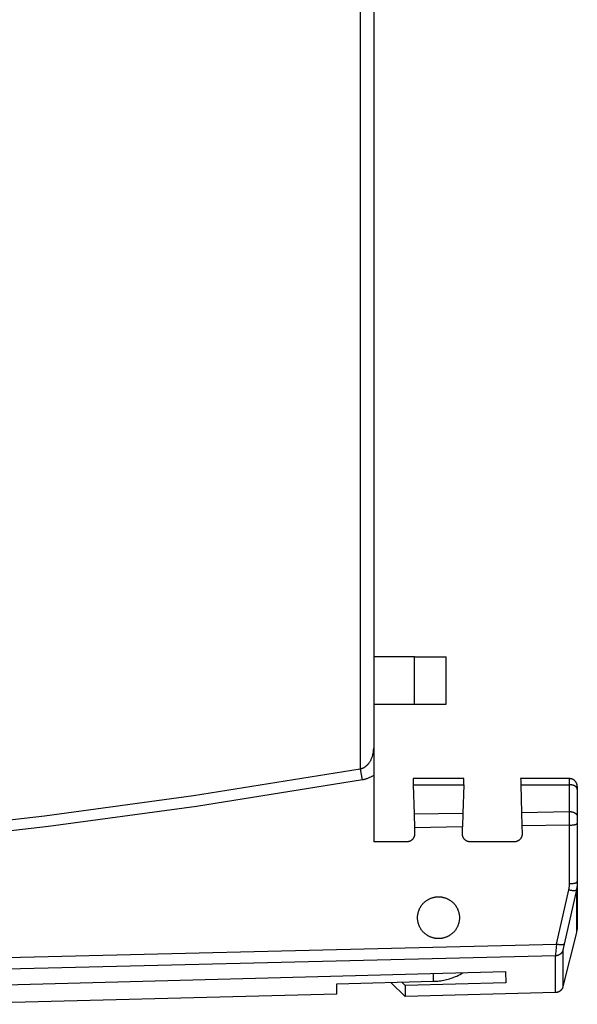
# Model space of a CAD drawing. Header units: millimetres. Extents: x -5878 to -4878, y 4408 to 5408.
# Tile 29 of 119: x -5451 to -5416, y 5046 to 5108. Entities that reach past the tile are written whole.
import ezdxf

# ---------------------------------------------------------------- set-up
doc = ezdxf.new("R2010")
doc.units = ezdxf.units.MM
doc.layers.add('SHOW Mini_Safetyfree Holder', color=7, linetype='Continuous', true_color=0x000000)

msp = doc.modelspace()

# ---------------------------------------------------------------- linework, layer by layer
at = {"layer": 'SHOW Mini_Safetyfree Holder', "color": 18, "lineweight": -3, "true_color": 0x000000}
for points in [[(-5429.44, 5122.071), (-5429.44, 5060.63)], [(-5428.595, 5121.303), (-5428.595, 5061.937)], [(-5426.016, 5067.708), (-5428.595, 5067.708)], [(-5426.016, 5064.708), (-5426.016, 5067.708)], [(-5426.016, 5067.708), (-5424.602, 5067.708), (-5424.156, 5067.708), (-5424.049, 5067.708), (-5424.024, 5067.708), (-5424.018, 5067.708), (-5424.016, 5067.708), (-5424.016, 5067.708), (-5424.016, 5067.708), (-5424.016, 5067.708)], [(-5424.016, 5064.708), (-5424.016, 5067.708)], [(-5428.595, 5064.708), (-5426.016, 5064.708)], [(-5426.016, 5064.708), (-5424.602, 5064.708), (-5424.156, 5064.708), (-5424.049, 5064.708), (-5424.024, 5064.708), (-5424.018, 5064.708), (-5424.016, 5064.708), (-5424.016, 5064.708), (-5424.016, 5064.708), (-5424.016, 5064.708)], [(-5429.44, 5060.63), (-5429.424, 5060.634), (-5429.408, 5060.637), (-5429.392, 5060.641), (-5429.376, 5060.646), (-5429.36, 5060.65), (-5429.345, 5060.655), (-5429.329, 5060.661), (-5429.313, 5060.667), (-5429.297, 5060.673), (-5429.282, 5060.679), (-5429.266, 5060.686), (-5429.25, 5060.693), (-5429.235, 5060.701), (-5429.219, 5060.709), (-5429.204, 5060.717), (-5429.188, 5060.726), (-5429.173, 5060.735), (-5429.158, 5060.744), (-5429.143, 5060.754), (-5429.128, 5060.764), (-5429.113, 5060.774), (-5429.098, 5060.785), (-5429.084, 5060.796), (-5429.069, 5060.808), (-5429.055, 5060.819), (-5429.04, 5060.832), (-5429.026, 5060.844), (-5429.012, 5060.857), (-5428.998, 5060.871), (-5428.984, 5060.884), (-5428.971, 5060.898), (-5428.957, 5060.913), (-5428.944, 5060.928), (-5428.931, 5060.943), (-5428.917, 5060.958), (-5428.905, 5060.974), (-5428.879, 5061.007), (-5428.855, 5061.041), (-5428.831, 5061.077), (-5428.808, 5061.114), (-5428.786, 5061.152), (-5428.765, 5061.192), (-5428.746, 5061.233), (-5428.727, 5061.275), (-5428.709, 5061.318), (-5428.692, 5061.363), (-5428.677, 5061.408), (-5428.663, 5061.454), (-5428.65, 5061.5), (-5428.639, 5061.547), (-5428.628, 5061.594), (-5428.62, 5061.642), (-5428.612, 5061.69), (-5428.606, 5061.739), (-5428.601, 5061.787), (-5428.598, 5061.837), (-5428.596, 5061.886), (-5428.595, 5061.937)], [(-5428.595, 5061.937), (-5428.595, 5060.215)], [(-5489.947, 5054.467), (-5478.372, 5054.999), (-5467.907, 5055.74), (-5458.442, 5056.625), (-5449.427, 5057.658), (-5439.998, 5058.942), (-5429.44, 5060.63)], [(-5429.302, 5059.93), (-5429.384, 5060.368), (-5429.417, 5060.529), (-5429.43, 5060.587), (-5429.44, 5060.63)], [(-5428.595, 5060.215), (-5428.637, 5060.188), (-5428.679, 5060.162), (-5428.722, 5060.138), (-5428.764, 5060.115), (-5428.807, 5060.093), (-5428.851, 5060.072), (-5428.895, 5060.052), (-5428.939, 5060.034), (-5428.983, 5060.017), (-5429.028, 5060.001), (-5429.073, 5059.986), (-5429.118, 5059.973), (-5429.163, 5059.96), (-5429.209, 5059.949), (-5429.256, 5059.939), (-5429.302, 5059.93)], [(-5428.595, 5060.215), (-5428.595, 5056.008)], [(-5429.302, 5059.93), (-5439.798, 5058.249), (-5449.175, 5056.968), (-5458.132, 5055.936), (-5467.516, 5055.052), (-5477.873, 5054.309), (-5489.323, 5053.769)], [(-5426.1, 5060.008), (-5426.1, 5060.008), (-5426.1, 5060.008), (-5426.1, 5060.008), (-5426.1, 5060.007), (-5426.1, 5060.006), (-5426.1, 5060.002), (-5426.1, 5059.984), (-5426.098, 5059.912), (-5426.09, 5059.623)], [(-5422.891, 5060.008), (-5426.1, 5060.008)], [(-5426.09, 5059.623), (-5426.041, 5057.751)], [(-5426.09, 5059.623), (-5422.901, 5059.623)], [(-5422.901, 5059.623), (-5422.948, 5057.805)], [(-5422.901, 5059.623), (-5422.893, 5059.912), (-5422.891, 5059.984), (-5422.891, 5060.002), (-5422.891, 5060.006), (-5422.891, 5060.007), (-5422.891, 5060.008), (-5422.891, 5060.008), (-5422.891, 5060.008), (-5422.891, 5060.008)], [(-5419.3, 5060.008), (-5419.3, 5060.008), (-5419.3, 5060.008), (-5419.3, 5060.008), (-5419.3, 5060.007), (-5419.3, 5060.006), (-5419.3, 5060.002), (-5419.3, 5059.984), (-5419.298, 5059.912), (-5419.29, 5059.623)], [(-5416.215, 5060.008), (-5419.3, 5060.008)], [(-5419.29, 5059.623), (-5419.244, 5057.87)], [(-5419.29, 5059.623), (-5416.215, 5059.623)], [(-5416.215, 5059.623), (-5416.215, 5059.907), (-5416.215, 5059.983), (-5416.215, 5060.002), (-5416.215, 5060.006), (-5416.215, 5060.007), (-5416.215, 5060.008), (-5416.215, 5060.008), (-5416.215, 5060.008), (-5416.215, 5060.008)], [(-5415.715, 5059.508), (-5415.716, 5059.519), (-5415.716, 5059.53), (-5415.717, 5059.541), (-5415.717, 5059.553), (-5415.719, 5059.564), (-5415.72, 5059.576), (-5415.722, 5059.587), (-5415.724, 5059.599), (-5415.726, 5059.61), (-5415.729, 5059.622), (-5415.732, 5059.634), (-5415.735, 5059.645), (-5415.738, 5059.657), (-5415.742, 5059.669), (-5415.746, 5059.68), (-5415.751, 5059.692), (-5415.755, 5059.703), (-5415.76, 5059.715), (-5415.766, 5059.726), (-5415.771, 5059.737), (-5415.777, 5059.749), (-5415.784, 5059.76), (-5415.79, 5059.771), (-5415.797, 5059.781), (-5415.804, 5059.792), (-5415.812, 5059.803), (-5415.819, 5059.813), (-5415.827, 5059.823), (-5415.836, 5059.833), (-5415.844, 5059.843), (-5415.853, 5059.852), (-5415.862, 5059.861), (-5415.871, 5059.87), (-5415.881, 5059.879), (-5415.89, 5059.888), (-5415.9, 5059.896), (-5415.91, 5059.904), (-5415.921, 5059.912), (-5415.931, 5059.919), (-5415.942, 5059.926), (-5415.953, 5059.933), (-5415.964, 5059.94), (-5415.975, 5059.946), (-5415.986, 5059.952), (-5415.997, 5059.958), (-5416.008, 5059.963), (-5416.02, 5059.968), (-5416.031, 5059.973), (-5416.043, 5059.977), (-5416.055, 5059.981), (-5416.066, 5059.985), (-5416.078, 5059.988), (-5416.09, 5059.992), (-5416.101, 5059.995), (-5416.113, 5059.997), (-5416.124, 5059.999), (-5416.136, 5060.001), (-5416.148, 5060.003), (-5416.159, 5060.005), (-5416.171, 5060.006), (-5416.182, 5060.007), (-5416.193, 5060.007), (-5416.204, 5060.008), (-5416.215, 5060.008)], [(-5416.215, 5057.922), (-5416.215, 5059.623)], [(-5415.715, 5059.316), (-5415.715, 5059.319), (-5415.716, 5059.322), (-5415.716, 5059.326), (-5415.716, 5059.329), (-5415.716, 5059.333), (-5415.717, 5059.336), (-5415.717, 5059.34), (-5415.717, 5059.343), (-5415.718, 5059.347), (-5415.719, 5059.35), (-5415.719, 5059.354), (-5415.72, 5059.357), (-5415.721, 5059.361), (-5415.722, 5059.364), (-5415.723, 5059.368), (-5415.724, 5059.372), (-5415.725, 5059.375), (-5415.726, 5059.379), (-5415.727, 5059.382), (-5415.729, 5059.386), (-5415.73, 5059.39), (-5415.732, 5059.393), (-5415.733, 5059.397), (-5415.735, 5059.4), (-5415.738, 5059.407), (-5415.742, 5059.415), (-5415.746, 5059.422), (-5415.751, 5059.429), (-5415.755, 5059.436), (-5415.76, 5059.443), (-5415.766, 5059.45), (-5415.771, 5059.457), (-5415.777, 5059.464), (-5415.784, 5059.471), (-5415.79, 5059.477), (-5415.797, 5059.484), (-5415.804, 5059.491), (-5415.812, 5059.497), (-5415.819, 5059.503), (-5415.827, 5059.51), (-5415.836, 5059.516), (-5415.844, 5059.522), (-5415.853, 5059.528), (-5415.862, 5059.533), (-5415.871, 5059.539), (-5415.881, 5059.544), (-5415.89, 5059.55), (-5415.9, 5059.555), (-5415.91, 5059.56), (-5415.921, 5059.564), (-5415.931, 5059.569), (-5415.942, 5059.573), (-5415.953, 5059.577), (-5415.964, 5059.582), (-5415.975, 5059.585), (-5415.986, 5059.589), (-5415.997, 5059.593), (-5416.008, 5059.596), (-5416.031, 5059.602), (-5416.055, 5059.607), (-5416.078, 5059.612), (-5416.101, 5059.615), (-5416.124, 5059.618), (-5416.148, 5059.621), (-5416.171, 5059.622), (-5416.193, 5059.623), (-5416.215, 5059.623)], [(-5415.715, 5059.508), (-5415.715, 5059.316)], [(-5415.715, 5059.316), (-5415.715, 5057.615)], [(-5422.948, 5057.805), (-5426.041, 5057.751)], [(-5426.041, 5057.751), (-5426.019, 5056.893)], [(-5422.948, 5057.805), (-5422.971, 5056.947)], [(-5419.244, 5057.87), (-5416.215, 5057.922)], [(-5419.244, 5057.87), (-5419.222, 5057.012)], [(-5416.215, 5057.922), (-5416.193, 5057.922), (-5416.171, 5057.921), (-5416.148, 5057.92), (-5416.124, 5057.917), (-5416.101, 5057.914), (-5416.078, 5057.91), (-5416.055, 5057.906), (-5416.031, 5057.901), (-5416.008, 5057.895), (-5415.997, 5057.891), (-5415.986, 5057.888), (-5415.975, 5057.884), (-5415.964, 5057.88), (-5415.953, 5057.876), (-5415.942, 5057.872), (-5415.931, 5057.868), (-5415.921, 5057.863), (-5415.91, 5057.858), (-5415.9, 5057.854), (-5415.89, 5057.848), (-5415.881, 5057.843), (-5415.871, 5057.838), (-5415.862, 5057.832), (-5415.853, 5057.827), (-5415.844, 5057.821), (-5415.836, 5057.815), (-5415.827, 5057.809), (-5415.819, 5057.802), (-5415.812, 5057.796), (-5415.804, 5057.79), (-5415.797, 5057.783), (-5415.79, 5057.776), (-5415.784, 5057.77), (-5415.777, 5057.763), (-5415.771, 5057.756), (-5415.766, 5057.749), (-5415.76, 5057.742), (-5415.755, 5057.735), (-5415.751, 5057.728), (-5415.746, 5057.721), (-5415.742, 5057.714), (-5415.738, 5057.706), (-5415.735, 5057.699), (-5415.733, 5057.696), (-5415.732, 5057.692), (-5415.73, 5057.688), (-5415.729, 5057.685), (-5415.727, 5057.681), (-5415.726, 5057.678), (-5415.725, 5057.674), (-5415.724, 5057.671), (-5415.723, 5057.667), (-5415.722, 5057.663), (-5415.721, 5057.66), (-5415.72, 5057.656), (-5415.719, 5057.653), (-5415.719, 5057.649), (-5415.718, 5057.646), (-5415.717, 5057.642), (-5415.717, 5057.639), (-5415.717, 5057.635), (-5415.716, 5057.632), (-5415.716, 5057.628), (-5415.716, 5057.625), (-5415.716, 5057.621), (-5415.715, 5057.618), (-5415.715, 5057.615)], [(-5416.207, 5057.065), (-5416.215, 5057.922)], [(-5416.207, 5057.065), (-5419.222, 5057.012)], [(-5419.222, 5057.012), (-5419.209, 5056.521)], [(-5416.207, 5057.065), (-5416.162, 5057.065), (-5416.117, 5057.067), (-5416.071, 5057.07), (-5416.025, 5057.074), (-5415.98, 5057.079), (-5415.937, 5057.085), (-5415.916, 5057.089), (-5415.896, 5057.092), (-5415.877, 5057.097), (-5415.859, 5057.101), (-5415.841, 5057.105), (-5415.825, 5057.11), (-5415.81, 5057.115), (-5415.795, 5057.12), (-5415.789, 5057.123), (-5415.782, 5057.125), (-5415.776, 5057.128), (-5415.77, 5057.131), (-5415.765, 5057.133), (-5415.759, 5057.136), (-5415.754, 5057.139), (-5415.75, 5057.142), (-5415.746, 5057.144), (-5415.743, 5057.146), (-5415.742, 5057.147), (-5415.74, 5057.148), (-5415.738, 5057.15), (-5415.736, 5057.151), (-5415.734, 5057.153), (-5415.733, 5057.154), (-5415.731, 5057.155), (-5415.73, 5057.157), (-5415.728, 5057.158), (-5415.727, 5057.16), (-5415.726, 5057.161), (-5415.725, 5057.162), (-5415.724, 5057.164), (-5415.723, 5057.165), (-5415.722, 5057.167), (-5415.721, 5057.167), (-5415.721, 5057.168), (-5415.72, 5057.169), (-5415.72, 5057.169), (-5415.72, 5057.17), (-5415.719, 5057.171), (-5415.719, 5057.171), (-5415.719, 5057.172), (-5415.718, 5057.173), (-5415.718, 5057.173), (-5415.718, 5057.174), (-5415.717, 5057.175), (-5415.717, 5057.176), (-5415.717, 5057.176), (-5415.717, 5057.177), (-5415.717, 5057.178), (-5415.716, 5057.178), (-5415.716, 5057.179), (-5415.716, 5057.18), (-5415.716, 5057.18), (-5415.716, 5057.181), (-5415.716, 5057.182), (-5415.716, 5057.182), (-5415.716, 5057.183), (-5415.716, 5057.184), (-5415.715, 5057.184), (-5415.715, 5057.185), (-5415.715, 5057.186)], [(-5416.207, 5053.368), (-5416.207, 5057.065)], [(-5415.715, 5057.615), (-5415.715, 5057.186)], [(-5415.715, 5057.186), (-5415.715, 5053.489)], [(-5426.009, 5056.521), (-5426.009, 5056.505), (-5426.009, 5056.49), (-5426.009, 5056.475), (-5426.01, 5056.461), (-5426.012, 5056.446), (-5426.013, 5056.432), (-5426.015, 5056.419), (-5426.017, 5056.406), (-5426.02, 5056.393), (-5426.023, 5056.38), (-5426.026, 5056.368), (-5426.03, 5056.356), (-5426.033, 5056.344), (-5426.037, 5056.332), (-5426.042, 5056.321), (-5426.046, 5056.31), (-5426.051, 5056.299), (-5426.056, 5056.288), (-5426.062, 5056.278), (-5426.067, 5056.268), (-5426.073, 5056.258), (-5426.079, 5056.248), (-5426.085, 5056.239), (-5426.092, 5056.229), (-5426.098, 5056.22), (-5426.105, 5056.211), (-5426.112, 5056.202), (-5426.119, 5056.194), (-5426.126, 5056.185), (-5426.134, 5056.177), (-5426.149, 5056.16), (-5426.165, 5056.145), (-5426.173, 5056.137), (-5426.181, 5056.129), (-5426.189, 5056.122), (-5426.198, 5056.114), (-5426.207, 5056.107), (-5426.216, 5056.1), (-5426.225, 5056.093), (-5426.234, 5056.087), (-5426.244, 5056.08), (-5426.253, 5056.074), (-5426.263, 5056.068), (-5426.274, 5056.063), (-5426.284, 5056.057), (-5426.295, 5056.052), (-5426.306, 5056.047), (-5426.317, 5056.042), (-5426.329, 5056.038), (-5426.34, 5056.033), (-5426.353, 5056.029), (-5426.365, 5056.026), (-5426.378, 5056.023), (-5426.391, 5056.02), (-5426.404, 5056.017), (-5426.418, 5056.014), (-5426.432, 5056.012), (-5426.447, 5056.011), (-5426.462, 5056.009), (-5426.477, 5056.009), (-5426.493, 5056.008), (-5426.509, 5056.008)], [(-5422.971, 5056.947), (-5426.019, 5056.893)], [(-5426.019, 5056.893), (-5426.009, 5056.521)], [(-5422.982, 5056.521), (-5422.971, 5056.947)], [(-5422.482, 5056.008), (-5422.498, 5056.008), (-5422.514, 5056.009), (-5422.529, 5056.009), (-5422.544, 5056.011), (-5422.559, 5056.012), (-5422.573, 5056.014), (-5422.587, 5056.017), (-5422.6, 5056.02), (-5422.613, 5056.023), (-5422.626, 5056.026), (-5422.638, 5056.029), (-5422.651, 5056.033), (-5422.662, 5056.038), (-5422.674, 5056.042), (-5422.685, 5056.047), (-5422.696, 5056.052), (-5422.707, 5056.057), (-5422.717, 5056.063), (-5422.728, 5056.068), (-5422.738, 5056.074), (-5422.747, 5056.08), (-5422.757, 5056.087), (-5422.766, 5056.093), (-5422.775, 5056.1), (-5422.784, 5056.107), (-5422.793, 5056.114), (-5422.801, 5056.122), (-5422.81, 5056.129), (-5422.818, 5056.137), (-5422.826, 5056.145), (-5422.842, 5056.16), (-5422.857, 5056.177), (-5422.865, 5056.185), (-5422.872, 5056.194), (-5422.879, 5056.202), (-5422.886, 5056.211), (-5422.893, 5056.22), (-5422.899, 5056.229), (-5422.906, 5056.239), (-5422.912, 5056.248), (-5422.918, 5056.258), (-5422.924, 5056.268), (-5422.929, 5056.278), (-5422.935, 5056.288), (-5422.94, 5056.299), (-5422.945, 5056.31), (-5422.949, 5056.321), (-5422.954, 5056.332), (-5422.958, 5056.344), (-5422.961, 5056.355), (-5422.965, 5056.368), (-5422.968, 5056.38), (-5422.971, 5056.393), (-5422.974, 5056.406), (-5422.976, 5056.419), (-5422.978, 5056.432), (-5422.979, 5056.446), (-5422.981, 5056.461), (-5422.982, 5056.475), (-5422.982, 5056.49), (-5422.982, 5056.505), (-5422.982, 5056.521)], [(-5419.209, 5056.521), (-5419.209, 5056.505), (-5419.209, 5056.49), (-5419.209, 5056.475), (-5419.21, 5056.461), (-5419.212, 5056.446), (-5419.213, 5056.432), (-5419.215, 5056.419), (-5419.217, 5056.406), (-5419.22, 5056.393), (-5419.223, 5056.38), (-5419.226, 5056.368), (-5419.23, 5056.356), (-5419.233, 5056.344), (-5419.237, 5056.332), (-5419.242, 5056.321), (-5419.246, 5056.31), (-5419.251, 5056.299), (-5419.256, 5056.288), (-5419.262, 5056.278), (-5419.267, 5056.268), (-5419.273, 5056.258), (-5419.279, 5056.248), (-5419.285, 5056.239), (-5419.292, 5056.229), (-5419.298, 5056.22), (-5419.305, 5056.211), (-5419.312, 5056.202), (-5419.319, 5056.194), (-5419.326, 5056.185), (-5419.334, 5056.177), (-5419.349, 5056.16), (-5419.365, 5056.145), (-5419.373, 5056.137), (-5419.381, 5056.129), (-5419.389, 5056.122), (-5419.398, 5056.114), (-5419.407, 5056.107), (-5419.416, 5056.1), (-5419.425, 5056.093), (-5419.434, 5056.087), (-5419.444, 5056.08), (-5419.453, 5056.074), (-5419.463, 5056.068), (-5419.474, 5056.063), (-5419.484, 5056.057), (-5419.495, 5056.052), (-5419.506, 5056.047), (-5419.517, 5056.042), (-5419.529, 5056.038), (-5419.54, 5056.033), (-5419.553, 5056.029), (-5419.565, 5056.026), (-5419.578, 5056.023), (-5419.591, 5056.02), (-5419.604, 5056.017), (-5419.618, 5056.014), (-5419.632, 5056.012), (-5419.647, 5056.011), (-5419.662, 5056.009), (-5419.677, 5056.009), (-5419.693, 5056.008), (-5419.709, 5056.008)], [(-5426.509, 5056.008), (-5428.595, 5056.008)], [(-5419.709, 5056.008), (-5422.482, 5056.008)], [(-5416.251, 5052.97), (-5416.243, 5053.006), (-5416.236, 5053.042), (-5416.23, 5053.077), (-5416.225, 5053.112), (-5416.22, 5053.145), (-5416.217, 5053.178), (-5416.214, 5053.21), (-5416.211, 5053.242), (-5416.208, 5053.305), (-5416.207, 5053.368)], [(-5416.207, 5053.368), (-5416.162, 5053.368), (-5416.117, 5053.37), (-5416.071, 5053.373), (-5416.025, 5053.377), (-5415.98, 5053.382), (-5415.937, 5053.388), (-5415.916, 5053.392), (-5415.896, 5053.395), (-5415.877, 5053.399), (-5415.859, 5053.404), (-5415.841, 5053.408), (-5415.825, 5053.413), (-5415.81, 5053.418), (-5415.795, 5053.423), (-5415.789, 5053.426), (-5415.782, 5053.428), (-5415.776, 5053.431), (-5415.77, 5053.434), (-5415.765, 5053.436), (-5415.759, 5053.439), (-5415.754, 5053.442), (-5415.75, 5053.444), (-5415.746, 5053.447), (-5415.743, 5053.449), (-5415.742, 5053.45), (-5415.74, 5053.451), (-5415.738, 5053.453), (-5415.736, 5053.454), (-5415.734, 5053.456), (-5415.733, 5053.457), (-5415.731, 5053.458), (-5415.73, 5053.46), (-5415.728, 5053.461), (-5415.727, 5053.463), (-5415.726, 5053.464), (-5415.725, 5053.465), (-5415.724, 5053.467), (-5415.723, 5053.468), (-5415.722, 5053.47), (-5415.721, 5053.47), (-5415.721, 5053.471), (-5415.72, 5053.472), (-5415.72, 5053.472), (-5415.72, 5053.473), (-5415.719, 5053.474), (-5415.719, 5053.474), (-5415.719, 5053.475), (-5415.718, 5053.476), (-5415.718, 5053.476), (-5415.718, 5053.477), (-5415.717, 5053.478), (-5415.717, 5053.478), (-5415.717, 5053.479), (-5415.717, 5053.48), (-5415.717, 5053.481), (-5415.716, 5053.481), (-5415.716, 5053.482), (-5415.716, 5053.483), (-5415.716, 5053.483), (-5415.716, 5053.484), (-5415.716, 5053.485), (-5415.716, 5053.485), (-5415.716, 5053.486), (-5415.716, 5053.487), (-5415.715, 5053.487), (-5415.715, 5053.488), (-5415.715, 5053.489)], [(-5415.715, 5053.489), (-5415.716, 5053.449), (-5415.717, 5053.408), (-5415.719, 5053.367), (-5415.721, 5053.326), (-5415.725, 5053.285), (-5415.729, 5053.243), (-5415.734, 5053.201), (-5415.74, 5053.158), (-5415.747, 5053.113), (-5415.755, 5053.068), (-5415.764, 5053.021), (-5415.774, 5052.974)], [(-5415.715, 5053.489), (-5415.715, 5051.439), (-5415.715, 5050.924), (-5415.715, 5050.795), (-5415.715, 5050.763), (-5415.715, 5050.755), (-5415.715, 5050.753), (-5415.715, 5050.753), (-5415.715, 5050.752), (-5415.715, 5050.752)], [(-5417.032, 5049.53), (-5416.251, 5052.97)], [(-5415.774, 5052.974), (-5416.555, 5049.534)], [(-5416.251, 5052.97), (-5416.21, 5052.962), (-5416.169, 5052.954), (-5416.127, 5052.948), (-5416.085, 5052.942), (-5416.044, 5052.938), (-5416.004, 5052.935), (-5415.967, 5052.933), (-5415.948, 5052.933), (-5415.931, 5052.933), (-5415.915, 5052.933), (-5415.899, 5052.934), (-5415.884, 5052.935), (-5415.87, 5052.936), (-5415.856, 5052.938), (-5415.85, 5052.939), (-5415.844, 5052.94), (-5415.838, 5052.941), (-5415.833, 5052.942), (-5415.827, 5052.943), (-5415.822, 5052.945), (-5415.817, 5052.946), (-5415.813, 5052.948), (-5415.809, 5052.949), (-5415.804, 5052.951), (-5415.803, 5052.951), (-5415.801, 5052.952), (-5415.799, 5052.953), (-5415.797, 5052.954), (-5415.795, 5052.955), (-5415.794, 5052.956), (-5415.792, 5052.957), (-5415.791, 5052.958), (-5415.789, 5052.959), (-5415.788, 5052.96), (-5415.786, 5052.96), (-5415.785, 5052.961), (-5415.784, 5052.962), (-5415.783, 5052.963), (-5415.782, 5052.964), (-5415.781, 5052.965), (-5415.78, 5052.966), (-5415.779, 5052.967), (-5415.779, 5052.968), (-5415.778, 5052.968), (-5415.778, 5052.969), (-5415.777, 5052.969), (-5415.777, 5052.97), (-5415.777, 5052.97), (-5415.776, 5052.971), (-5415.776, 5052.971), (-5415.776, 5052.972), (-5415.775, 5052.972), (-5415.775, 5052.973), (-5415.775, 5052.973), (-5415.774, 5052.974)], [(-5415.774, 5052.974), (-5415.774, 5050.949), (-5415.774, 5050.44), (-5415.774, 5050.313), (-5415.774, 5050.281), (-5415.774, 5050.273), (-5415.774, 5050.271), (-5415.774, 5050.271), (-5415.774, 5050.27), (-5415.774, 5050.27)], [(-5424.495, 5049.883), (-5424.525, 5049.883), (-5424.555, 5049.884), (-5424.585, 5049.886), (-5424.615, 5049.889), (-5424.645, 5049.892), (-5424.676, 5049.897), (-5424.707, 5049.902), (-5424.737, 5049.907), (-5424.768, 5049.914), (-5424.799, 5049.921), (-5424.83, 5049.929), (-5424.861, 5049.938), (-5424.892, 5049.947), (-5424.923, 5049.958), (-5424.954, 5049.969), (-5424.984, 5049.981), (-5425.015, 5049.993), (-5425.045, 5050.006), (-5425.075, 5050.021), (-5425.105, 5050.035), (-5425.135, 5050.051), (-5425.164, 5050.067), (-5425.193, 5050.084), (-5425.221, 5050.102), (-5425.249, 5050.121), (-5425.277, 5050.14), (-5425.304, 5050.16), (-5425.331, 5050.181), (-5425.357, 5050.202), (-5425.383, 5050.224), (-5425.408, 5050.247), (-5425.432, 5050.271), (-5425.456, 5050.295), (-5425.479, 5050.32), (-5425.502, 5050.346), (-5425.524, 5050.372), (-5425.545, 5050.399), (-5425.565, 5050.427), (-5425.585, 5050.455), (-5425.604, 5050.483), (-5425.622, 5050.512), (-5425.64, 5050.541), (-5425.656, 5050.57), (-5425.672, 5050.6), (-5425.687, 5050.63), (-5425.701, 5050.66), (-5425.715, 5050.69), (-5425.727, 5050.72), (-5425.739, 5050.75), (-5425.75, 5050.781), (-5425.76, 5050.811), (-5425.769, 5050.841), (-5425.778, 5050.872), (-5425.785, 5050.902), (-5425.792, 5050.933), (-5425.798, 5050.963), (-5425.804, 5050.994), (-5425.808, 5051.024), (-5425.812, 5051.055), (-5425.815, 5051.085), (-5425.817, 5051.116), (-5425.819, 5051.147), (-5425.82, 5051.177), (-5425.82, 5051.208), (-5425.82, 5051.238), (-5425.819, 5051.269), (-5425.817, 5051.3), (-5425.815, 5051.33), (-5425.812, 5051.361), (-5425.808, 5051.391), (-5425.804, 5051.422), (-5425.798, 5051.452), (-5425.792, 5051.483), (-5425.785, 5051.513), (-5425.778, 5051.544), (-5425.769, 5051.574), (-5425.76, 5051.605), (-5425.75, 5051.635), (-5425.739, 5051.665), (-5425.727, 5051.696), (-5425.715, 5051.726), (-5425.701, 5051.756), (-5425.687, 5051.786), (-5425.672, 5051.816), (-5425.656, 5051.845), (-5425.64, 5051.875), (-5425.622, 5051.904), (-5425.604, 5051.933), (-5425.585, 5051.961), (-5425.565, 5051.989), (-5425.545, 5052.016), (-5425.524, 5052.043), (-5425.502, 5052.069), (-5425.479, 5052.095), (-5425.456, 5052.12), (-5425.432, 5052.145), (-5425.408, 5052.168), (-5425.383, 5052.191), (-5425.357, 5052.214), (-5425.331, 5052.235), (-5425.304, 5052.256), (-5425.277, 5052.276), (-5425.249, 5052.295), (-5425.221, 5052.314), (-5425.193, 5052.331), (-5425.164, 5052.348), (-5425.135, 5052.365), (-5425.105, 5052.38), (-5425.075, 5052.395), (-5425.045, 5052.409), (-5425.015, 5052.422), (-5424.984, 5052.435), (-5424.954, 5052.447), (-5424.923, 5052.458), (-5424.892, 5052.468), (-5424.861, 5052.478), (-5424.83, 5052.486), (-5424.799, 5052.494), (-5424.768, 5052.502), (-5424.737, 5052.508), (-5424.707, 5052.514), (-5424.676, 5052.519), (-5424.645, 5052.523), (-5424.615, 5052.527), (-5424.585, 5052.529), (-5424.555, 5052.531), (-5424.525, 5052.532), (-5424.495, 5052.533)], [(-5424.495, 5052.533), (-5424.466, 5052.532), (-5424.436, 5052.531), (-5424.406, 5052.529), (-5424.376, 5052.527), (-5424.346, 5052.523), (-5424.315, 5052.519), (-5424.284, 5052.514), (-5424.254, 5052.508), (-5424.223, 5052.502), (-5424.192, 5052.494), (-5424.161, 5052.486), (-5424.13, 5052.478), (-5424.099, 5052.468), (-5424.068, 5052.458), (-5424.037, 5052.447), (-5424.006, 5052.435), (-5423.976, 5052.422), (-5423.946, 5052.409), (-5423.916, 5052.395), (-5423.886, 5052.38), (-5423.856, 5052.365), (-5423.827, 5052.348), (-5423.798, 5052.331), (-5423.77, 5052.314), (-5423.742, 5052.295), (-5423.714, 5052.276), (-5423.687, 5052.256), (-5423.66, 5052.235), (-5423.634, 5052.214), (-5423.608, 5052.191), (-5423.583, 5052.168), (-5423.559, 5052.145), (-5423.535, 5052.12), (-5423.512, 5052.095), (-5423.489, 5052.069), (-5423.467, 5052.043), (-5423.446, 5052.016), (-5423.426, 5051.989), (-5423.406, 5051.961), (-5423.387, 5051.933), (-5423.369, 5051.904), (-5423.351, 5051.875), (-5423.335, 5051.845), (-5423.319, 5051.816), (-5423.304, 5051.786), (-5423.289, 5051.756), (-5423.276, 5051.726), (-5423.263, 5051.696), (-5423.252, 5051.665), (-5423.241, 5051.635), (-5423.231, 5051.605), (-5423.222, 5051.574), (-5423.213, 5051.544), (-5423.206, 5051.513), (-5423.199, 5051.483), (-5423.193, 5051.452), (-5423.187, 5051.422), (-5423.183, 5051.391), (-5423.179, 5051.361), (-5423.176, 5051.33), (-5423.173, 5051.3), (-5423.172, 5051.269), (-5423.171, 5051.238), (-5423.17, 5051.208), (-5423.171, 5051.177), (-5423.172, 5051.147), (-5423.173, 5051.116), (-5423.176, 5051.085), (-5423.179, 5051.055), (-5423.183, 5051.024), (-5423.187, 5050.994), (-5423.193, 5050.963), (-5423.199, 5050.933), (-5423.206, 5050.902), (-5423.213, 5050.872), (-5423.222, 5050.841), (-5423.231, 5050.811), (-5423.241, 5050.781), (-5423.252, 5050.75), (-5423.263, 5050.72), (-5423.276, 5050.69), (-5423.289, 5050.66), (-5423.304, 5050.63), (-5423.319, 5050.6), (-5423.335, 5050.57), (-5423.351, 5050.541), (-5423.369, 5050.512), (-5423.387, 5050.483), (-5423.406, 5050.455), (-5423.426, 5050.427), (-5423.446, 5050.399), (-5423.467, 5050.372), (-5423.489, 5050.346), (-5423.512, 5050.32), (-5423.535, 5050.295), (-5423.559, 5050.271), (-5423.583, 5050.247), (-5423.608, 5050.224), (-5423.634, 5050.202), (-5423.66, 5050.181), (-5423.687, 5050.16), (-5423.714, 5050.14), (-5423.742, 5050.121), (-5423.77, 5050.102), (-5423.798, 5050.084), (-5423.827, 5050.067), (-5423.856, 5050.051), (-5423.886, 5050.035), (-5423.916, 5050.021), (-5423.946, 5050.006), (-5423.976, 5049.993), (-5424.006, 5049.981), (-5424.037, 5049.969), (-5424.068, 5049.958), (-5424.099, 5049.947), (-5424.13, 5049.938), (-5424.161, 5049.929), (-5424.192, 5049.921), (-5424.223, 5049.914), (-5424.254, 5049.907), (-5424.284, 5049.902), (-5424.315, 5049.897), (-5424.346, 5049.892), (-5424.376, 5049.889), (-5424.406, 5049.886), (-5424.436, 5049.884), (-5424.466, 5049.883), (-5424.495, 5049.883)], [(-5415.774, 5050.27), (-5416.623, 5046.851)], [(-5415.715, 5050.752), (-5415.72, 5050.632), (-5415.721, 5050.602), (-5415.724, 5050.572), (-5415.73, 5050.512), (-5415.738, 5050.451), (-5415.748, 5050.39), (-5415.761, 5050.33), (-5415.774, 5050.27)], [(-5416.555, 5049.534), (-5416.555, 5049.533), (-5416.556, 5049.533), (-5416.556, 5049.532), (-5416.556, 5049.531), (-5416.557, 5049.531), (-5416.557, 5049.53), (-5416.557, 5049.53), (-5416.558, 5049.529), (-5416.558, 5049.529), (-5416.559, 5049.528), (-5416.559, 5049.528), (-5416.559, 5049.527), (-5416.56, 5049.527), (-5416.56, 5049.526), (-5416.561, 5049.525), (-5416.562, 5049.524), (-5416.563, 5049.523), (-5416.565, 5049.522), (-5416.566, 5049.521), (-5416.567, 5049.52), (-5416.568, 5049.519), (-5416.57, 5049.518), (-5416.571, 5049.517), (-5416.573, 5049.516), (-5416.574, 5049.515), (-5416.576, 5049.514), (-5416.577, 5049.514), (-5416.579, 5049.513), (-5416.581, 5049.512), (-5416.583, 5049.511), (-5416.585, 5049.51), (-5416.589, 5049.509), (-5416.593, 5049.507), (-5416.598, 5049.506), (-5416.603, 5049.504), (-5416.608, 5049.503), (-5416.613, 5049.502), (-5416.618, 5049.5), (-5416.624, 5049.499), (-5416.63, 5049.498), (-5416.636, 5049.497), (-5416.65, 5049.496), (-5416.664, 5049.494), (-5416.679, 5049.493), (-5416.695, 5049.493), (-5416.711, 5049.492), (-5416.729, 5049.492), (-5416.747, 5049.493), (-5416.785, 5049.495), (-5416.824, 5049.498), (-5416.865, 5049.502), (-5416.907, 5049.508), (-5416.949, 5049.514), (-5416.991, 5049.522), (-5417.032, 5049.53)], [(-5416.555, 5049.534), (-5416.595, 5049.349), (-5416.611, 5049.263), (-5416.617, 5049.224), (-5416.62, 5049.206), (-5416.622, 5049.19), (-5416.622, 5049.183), (-5416.623, 5049.177), (-5416.623, 5049.171), (-5416.623, 5049.168), (-5416.623, 5049.165)], [(-5458.777, 5048.523), (-5417.032, 5049.53)], [(-5417.032, 5049.53), (-5417.09, 5048.9), (-5417.095, 5048.815), (-5417.096, 5048.795)], [(-5416.623, 5049.165), (-5416.626, 5049.156), (-5416.628, 5049.147), (-5416.631, 5049.138), (-5416.634, 5049.129), (-5416.637, 5049.12), (-5416.641, 5049.112), (-5416.644, 5049.103), (-5416.648, 5049.094), (-5416.652, 5049.085), (-5416.656, 5049.076), (-5416.66, 5049.067), (-5416.665, 5049.058), (-5416.67, 5049.05), (-5416.675, 5049.041), (-5416.68, 5049.032), (-5416.685, 5049.024), (-5416.691, 5049.016), (-5416.696, 5049.007), (-5416.702, 5048.999), (-5416.708, 5048.991), (-5416.715, 5048.983), (-5416.721, 5048.975), (-5416.728, 5048.967), (-5416.735, 5048.959), (-5416.742, 5048.952), (-5416.749, 5048.944), (-5416.756, 5048.937), (-5416.764, 5048.93), (-5416.772, 5048.923), (-5416.779, 5048.916), (-5416.787, 5048.909), (-5416.796, 5048.903), (-5416.804, 5048.896), (-5416.812, 5048.89), (-5416.821, 5048.884), (-5416.829, 5048.878), (-5416.838, 5048.873), (-5416.847, 5048.867), (-5416.856, 5048.862), (-5416.865, 5048.857), (-5416.874, 5048.852), (-5416.884, 5048.847), (-5416.893, 5048.843), (-5416.902, 5048.839), (-5416.912, 5048.835), (-5416.921, 5048.831), (-5416.931, 5048.827), (-5416.941, 5048.824), (-5416.95, 5048.82), (-5416.96, 5048.817), (-5416.97, 5048.815), (-5416.98, 5048.812), (-5416.989, 5048.809), (-5416.999, 5048.807), (-5417.009, 5048.805), (-5417.019, 5048.803), (-5417.028, 5048.802), (-5417.038, 5048.8), (-5417.048, 5048.799), (-5417.057, 5048.798), (-5417.067, 5048.797), (-5417.077, 5048.796), (-5417.086, 5048.796), (-5417.096, 5048.795)], [(-5416.623, 5049.165), (-5416.623, 5047.431), (-5416.623, 5046.996), (-5416.623, 5046.887), (-5416.623, 5046.86), (-5416.623, 5046.853), (-5416.623, 5046.852), (-5416.623, 5046.851), (-5416.623, 5046.851), (-5416.623, 5046.851)], [(-5417.096, 5048.795), (-5458.768, 5047.791)], [(-5417.096, 5046.472), (-5417.096, 5046.472), (-5417.096, 5046.472), (-5417.096, 5046.472), (-5417.096, 5046.474), (-5417.096, 5046.481), (-5417.096, 5046.508), (-5417.096, 5046.617), (-5417.096, 5047.054), (-5417.096, 5048.795)], [(-5455.083, 5046.874), (-5420.263, 5047.796)], [(-5424.831, 5047.184), (-5424.735, 5047.187), (-5424.639, 5047.193), (-5424.544, 5047.202), (-5424.449, 5047.212), (-5424.355, 5047.225), (-5424.261, 5047.24), (-5424.167, 5047.258), (-5424.073, 5047.277), (-5423.979, 5047.3), (-5423.886, 5047.324), (-5423.793, 5047.351), (-5423.701, 5047.38), (-5423.609, 5047.411), (-5423.519, 5047.444), (-5423.429, 5047.48), (-5423.34, 5047.517), (-5423.235, 5047.565), (-5423.132, 5047.616), (-5423.031, 5047.669), (-5422.931, 5047.726)], [(-5424.831, 5047.676), (-5424.831, 5047.184)], [(-5420.263, 5047.796), (-5420.245, 5047.084)], [(-5430.916, 5047.023), (-5424.831, 5047.184)], [(-5426.596, 5046.223), (-5427.51, 5047.113)], [(-5426.596, 5046.916), (-5426.815, 5047.132)], [(-5420.245, 5047.084), (-5426.596, 5046.916)], [(-5430.916, 5046.377), (-5430.916, 5046.377), (-5430.916, 5046.377), (-5430.916, 5046.377), (-5430.916, 5046.377), (-5430.916, 5046.379), (-5430.916, 5046.387), (-5430.916, 5046.417), (-5430.916, 5046.538), (-5430.916, 5047.023)], [(-5426.596, 5046.916), (-5426.596, 5046.396), (-5426.596, 5046.266), (-5426.596, 5046.234), (-5426.596, 5046.226), (-5426.596, 5046.224), (-5426.596, 5046.223), (-5426.596, 5046.223), (-5426.596, 5046.223), (-5426.596, 5046.223)], [(-5417.096, 5046.472), (-5426.596, 5046.223)], [(-5416.623, 5046.851), (-5416.624, 5046.849), (-5416.628, 5046.834), (-5416.633, 5046.818), (-5416.638, 5046.803), (-5416.644, 5046.787), (-5416.649, 5046.776), (-5416.654, 5046.764), (-5416.659, 5046.752), (-5416.665, 5046.741), (-5416.671, 5046.73), (-5416.677, 5046.718), (-5416.684, 5046.708), (-5416.691, 5046.697), (-5416.698, 5046.686), (-5416.705, 5046.676), (-5416.713, 5046.666), (-5416.721, 5046.656), (-5416.729, 5046.646), (-5416.738, 5046.636), (-5416.746, 5046.627), (-5416.755, 5046.618), (-5416.764, 5046.61), (-5416.773, 5046.601), (-5416.781, 5046.593), (-5416.791, 5046.586), (-5416.8, 5046.578), (-5416.809, 5046.571), (-5416.819, 5046.564), (-5416.829, 5046.557), (-5416.839, 5046.551), (-5416.849, 5046.544), (-5416.859, 5046.538), (-5416.869, 5046.533), (-5416.88, 5046.527), (-5416.89, 5046.522), (-5416.901, 5046.517), (-5416.912, 5046.512), (-5416.922, 5046.507), (-5416.933, 5046.503), (-5416.945, 5046.499), (-5416.956, 5046.495), (-5416.967, 5046.492), (-5416.978, 5046.489), (-5416.99, 5046.486), (-5417.001, 5046.483), (-5417.013, 5046.481), (-5417.025, 5046.479), (-5417.036, 5046.477), (-5417.048, 5046.475), (-5417.06, 5046.474), (-5417.072, 5046.473), (-5417.084, 5046.472), (-5417.096, 5046.472)], [(-5430.916, 5046.377), (-5455.595, 5045.73)]]:
    msp.add_lwpolyline(points, dxfattribs=at)

doc.saveas('drawing.dxf')
